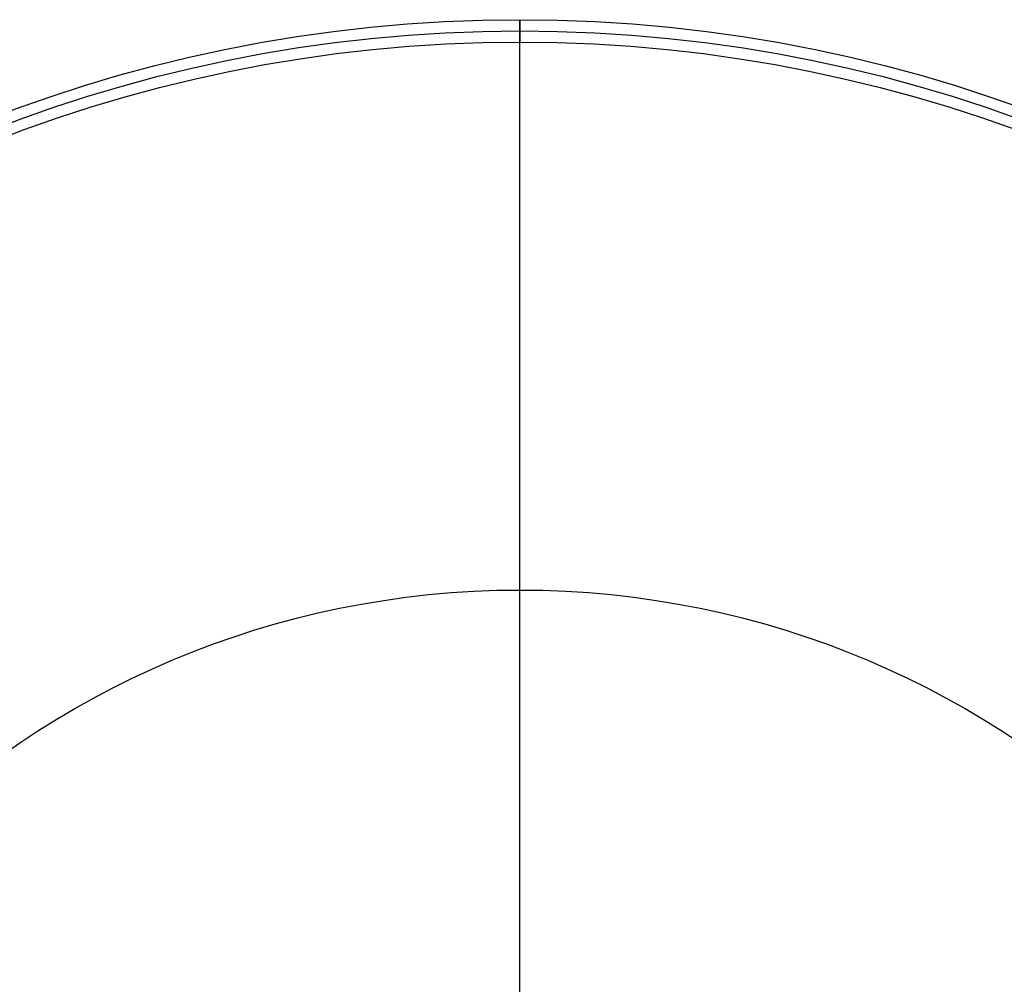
# Model space of a CAD drawing. Extents: x -1664 to 328, y -328 to 327.
# Tile 14 of 15: x -112 to 108, y 112 to 327. Entities that reach past the tile are written whole.
import ezdxf

# ---------------------------------------------------------------- set-up
doc = ezdxf.new("R2010")
doc.units = 0
for name, color, linetype in [('CORDONCINO_LAMP', 155, 'CONTINUOUS'), ('PAGLIA', 15, 'CONTINUOUS'), ('TESSUTO_LAMPADA', 27, 'CONTINUOUS')]:
    doc.layers.add(name, color=color, linetype=linetype)

msp = doc.modelspace()

# ---------------------------------------------------------------- linework, layer by layer
at = {"layer": 'CORDONCINO_LAMP'}
for centre, radius in [((0, 0, 1705.98), 327.5), ((0, 0, 1560.98), 327.5), ((0, 0, 1560.98), 325), ((0, 0, 1705.98), 325), ((0, 0, 1708.48), 325), ((0, 0, 1703.48), 325), ((0, 0, 1563.48), 325), ((0, 0, 1558.48), 325), ((0, 0, 1705.98), 322.5), ((0, 0, 1560.98), 322.5)]:
    msp.add_circle(centre, radius, dxfattribs=at)
at = {"layer": 'CORDONCINO_LAMP', "extrusion": (1, -1.10418e-12, 0)}
for centre in [(325, 1705.98), (325, 1560.98)]:
    msp.add_circle(centre, 2.5, dxfattribs=at)
at = {"layer": 'PAGLIA'}
msp.add_line((0, 325, 1705.98), (0, 325, 1560.98), dxfattribs=at)
for centre in [(0, 0, 1560.98), (0, 0, 1705.98), (0, 0, 1633.48)]:
    msp.add_circle(centre, 325, dxfattribs=at)
at = {"layer": 'TESSUTO_LAMPADA'}
msp.add_line((0, 75, 1820.98), (0, 325, 1705.98), dxfattribs=at)
for centre, radius in [((0, 0, 1705.98), 325), ((0, 0, 1763.48), 200)]:
    msp.add_circle(centre, radius, dxfattribs=at)

doc.saveas('drawing.dxf')
